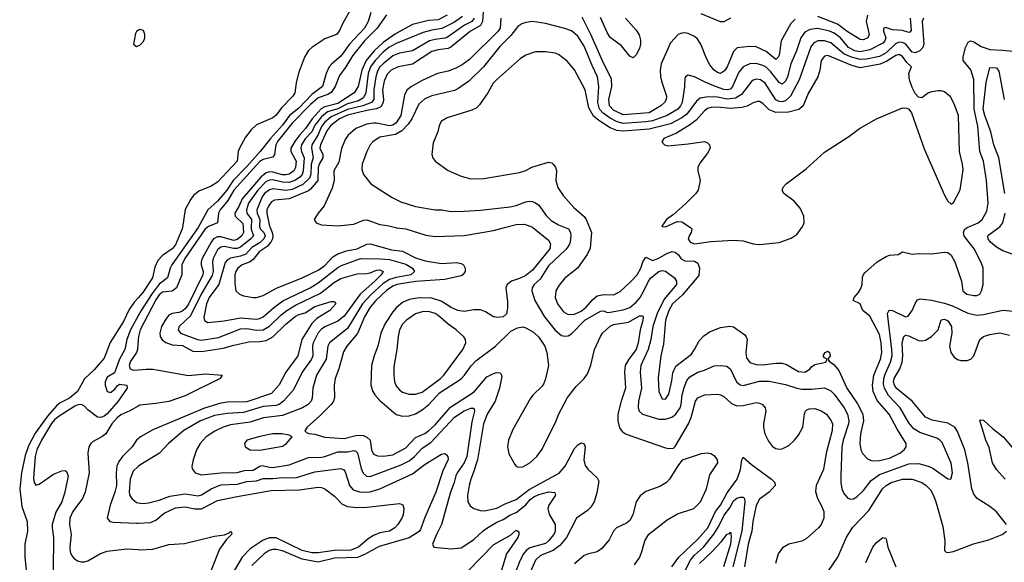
# Model space of a CAD drawing. Header units: inches. Extents: x 1678809 to 1859548, y 384609 to 522868.
# Tile 62 of 256: x 1739270 to 1745338, y 437938 to 441281. Entities that reach past the tile are written whole.
import ezdxf

# ---------------------------------------------------------------- set-up
doc = ezdxf.new("R2010")
doc.units = ezdxf.units.IN
doc.header["$MEASUREMENT"] = 0
for name, color, linetype in [('B7433', 7, 'Continuous'), ('B7434', 7, 'Continuous'), ('B7443', 7, 'Continuous'), ('B7444', 7, 'Continuous')]:
    doc.layers.add(name, color=color, linetype=linetype)

msp = doc.modelspace()

# ---------------------------------------------------------------- linework, layer by layer
at = {"layer": 'B7433', "color": 5}
for points, elevation in [([(1740000, 439567.3), (1739977.3, 439542.7), (1739944.6, 439495.4), (1739910, 439420.7), (1739828.2, 439291.8), (1739790, 439196.3), (1739730, 439123.6), (1739670, 439068.7), (1739626.4, 438990), (1739578, 438950), (1739519, 438921), (1739497.7, 438902.3), (1739441.6, 438838.4), (1739365.8, 438734.2), (1739324, 438656), (1739304.6, 438595.4), (1739280.9, 438490), (1739270.1, 438390), (1739282.3, 438282.3), (1739316.5, 438190), (1739318.6, 438130), (1739302.7, 438050), (1739302.6, 437970), (1739319, 437810)], 140), ([(1740000, 439456), (1739953.7, 439370), (1739930.4, 439310), (1739917.9, 439250), (1739885.1, 439190), (1739854.4, 439105.6), (1739810, 439078), (1739796.6, 439050), (1739796.7, 439030), (1739809.2, 438990), (1739830, 438983.9), (1739856, 439004), (1739870, 439024.9), (1739885.4, 439034.6), (1739930.7, 439030), (1739932, 439010), (1739877.2, 438930), (1739810, 438853.3), (1739790, 438837.7), (1739770, 438829.9), (1739750, 438832.2), (1739690, 438876.5), (1739670, 438899.6), (1739650, 438910.6), (1739630, 438908.6), (1739610, 438899.4), (1739506.7, 438833.3), (1739484.3, 438815.7), (1739466.1, 438793.9), (1739404.5, 438690), (1739375.6, 438630), (1739366.3, 438590), (1739355.3, 438455.3), (1739359.7, 438430), (1739370, 438413.7), (1739390, 438418.5), (1739478.5, 438481.5), (1739530, 438502.2), (1739550, 438503.1), (1739557.7, 438497.7), (1739569.3, 438470), (1739548.7, 438370), (1739530.1, 438310), (1739493.4, 438246.6), (1739470.9, 438170), (1739469.3, 438150), (1739477.7, 438090), (1739476.9, 437890)], 160), ([(1740000, 439309), (1739996.2, 439250), (1739991, 439230), (1739950, 439172.2), (1739944.8, 439150), (1739950.7, 439130.7), (1739970, 439121.6), (1740000, 439124.2)], 180), ([(1740000, 438900.6), (1739949.4, 438870.6), (1739894.3, 438845.8), (1739871.5, 438828.5), (1739837.1, 438790), (1739802, 438730), (1739776.2, 438710), (1739719.8, 438680.2), (1739708.1, 438670), (1739696.5, 438650), (1739690.2, 438610), (1739697.9, 438490), (1739672.7, 438370), (1739657.3, 438330), (1739597.7, 438250), (1739579.2, 438210), (1739576.5, 438170), (1739587.3, 438110), (1739578.5, 438030), (1739582, 438002), (1739590, 437980.8), (1739603.3, 437963.3), (1739627.2, 437947.2), (1739650, 437940.1), (1739670, 437940.8), (1739690, 437947.8), (1739767.3, 437992.7), (1739810, 438005.4), (1739930, 438021), (1740000, 438015.8)], 180), ([(1740000, 438698.2), (1739990.2, 438690), (1739962.9, 438650), (1739903.4, 438590), (1739881.6, 438558.4), (1739868.8, 438530), (1739863.8, 438490), (1739867, 438410), (1739857.4, 438370), (1739827.5, 438290), (1739809.1, 438210), (1739826, 438190), (1739845.3, 438185.3), (1739990, 438179.1), (1740000, 438179.6)], 220), ([(1740000, 438527.3), (1739970, 438499.7), (1739950, 438452.3), (1739944.7, 438370), (1739949, 438349), (1739960.2, 438330), (1739990, 438306.9), (1740000, 438305.2)], 240)]:
    msp.add_lwpolyline(points, dxfattribs=dict(at, elevation=elevation))
at = {"layer": 'B7434', "color": 5, "elevation": 140}
msp.add_lwpolyline([(1740000, 441214), (1739990, 441207.6), (1739984.6, 441195.4), (1739970.6, 441130.6), (1739990, 441115.5), (1740000, 441119.6)], dxfattribs=at)
at = {"layer": 'B7443', "color": 5}
for points, elevation in [([(1740273.4, 440000), (1740272.3, 439992.3), (1740230, 439893.5), (1740210, 439869.2), (1740150.9, 439829.1), (1740122.3, 439797.7), (1740103.4, 439756.7), (1740089.4, 439690), (1740030, 439599.9), (1740000, 439567.3)], 140), ([(1740370.1, 440000), (1740207.9, 439770), (1740196.6, 439750), (1740180.8, 439690), (1740129.4, 439650.6), (1740085.9, 439594.1), (1740018.3, 439490), (1740000, 439456)], 160), ([(1740424.8, 440000), (1740411.2, 439988.8), (1740286.9, 439810), (1740269.8, 439770), (1740268.5, 439710), (1740236.6, 439630), (1740210, 439608), (1740150, 439603), (1740130, 439585.8), (1740110, 439555.6), (1740013.6, 439370), (1740001.4, 439330), (1740000, 439309)], 180), ([(1740646.7, 440000), (1740649.2, 439970.8), (1740638.8, 439950), (1740610, 439927.1), (1740590, 439921.3), (1740510, 439943.6), (1740490, 439942.6), (1740465.5, 439930), (1740450, 439910.9), (1740395.1, 439810), (1740388.4, 439790), (1740388, 439770), (1740401.2, 439730), (1740399.6, 439710), (1740310, 439528.9), (1740290, 439500.1), (1740270, 439483.6), (1740250, 439476.4), (1740210, 439471.5), (1740190, 439460.4), (1740170, 439436.5), (1740143.3, 439390), (1740133.1, 439350), (1740135.7, 439330), (1740148.6, 439308.6), (1740170, 439292.9), (1740210, 439278.5), (1740274, 439274), (1740338.1, 439238.1), (1740390, 439236.6), (1740523.8, 439256.2), (1740590, 439276.3), (1740682.8, 439297.2), (1740750, 439297.9), (1740790, 439304.3), (1740830, 439327.6), (1740910, 439404.6), (1740968, 439452), (1740990, 439464.3), (1741030, 439474.2), (1741090, 439513), (1741190, 439544), (1741210, 439544), (1741217.6, 439530), (1741181.6, 439490), (1741100.6, 439439.4), (1741070.6, 439409.4), (1741009.7, 439310), (1740985.2, 439210), (1740910, 439109.9), (1740870, 439030.6), (1740821.7, 438978.3), (1740670, 438925.6), (1740550, 438924.6), (1740510, 438917.3), (1740410, 438887.5), (1740090, 438753.6), (1740014.2, 438710), (1740000, 438698.2)], 220), ([(1740697.3, 440000), (1740697.1, 439990), (1740710.8, 439949.2), (1740695.5, 439930), (1740630, 439879.6), (1740610, 439871.1), (1740590, 439870.7), (1740530, 439883.9), (1740510, 439879.5), (1740490, 439862.8), (1740461.5, 439810), (1740458.2, 439790), (1740462.8, 439730), (1740455.5, 439704.5), (1740388, 439590), (1740322.8, 439457.2), (1740252.1, 439390), (1740246.4, 439370), (1740261.2, 439350), (1740365.2, 439310), (1740390, 439307.1), (1740496.2, 439323.8), (1740630, 439376.5), (1740670, 439378.1), (1740730, 439367.4), (1740770, 439370.4), (1740810, 439393.1), (1740879.3, 439460.7), (1740917.5, 439490), (1740970, 439521.8), (1741123.8, 439596.2), (1741210, 439662.9), (1741250, 439685.7), (1741350, 439714.3), (1741410, 439716.5), (1741430, 439721.2), (1741470, 439738.7), (1741490, 439740.1), (1741511, 439730), (1741498.2, 439710), (1741459, 439670), (1741369.3, 439590.7), (1741270, 439453.5), (1741230, 439422.8), (1741150, 439388.6), (1741130, 439374.9), (1741110, 439352.7), (1741077.8, 439290), (1741074.2, 439270), (1741076.2, 439210), (1741068.3, 439190), (1741011.1, 439110), (1740958.6, 439001.4), (1740895.8, 438930), (1740870, 438910.8), (1740850, 438903.9), (1740770, 438897.2), (1740650, 438861.7), (1740550, 438854.7), (1740470, 438841.4), (1740385, 438810), (1740282.2, 438750), (1740186.5, 438670), (1740130.8, 438609.2), (1740010, 438536.5), (1740000, 438527.3)], 240), ([(1740751, 440000), (1740755, 439990), (1740775.1, 439970), (1740783.1, 439950), (1740775.5, 439930), (1740751.5, 439908.5), (1740701.5, 439878.5), (1740663.4, 439836.6), (1740630, 439823.4), (1740568.6, 439811.4), (1740550, 439801.3), (1740535.9, 439784.1), (1740497.7, 439650), (1740438.8, 439570), (1740422.3, 439530), (1740405.4, 439445.4), (1740410, 439428.2), (1740430, 439414.6), (1740530, 439426.2), (1740630, 439444.6), (1740730, 439436.2), (1740750, 439440.1), (1740770.5, 439450), (1740833.9, 439506.1), (1740892, 439548), (1741060.9, 439630), (1741110, 439659), (1741230, 439754.7), (1741252.9, 439767.1), (1741370, 439808.9), (1741491.7, 439808.3), (1741550, 439802.9), (1741650, 439774.5), (1741691.7, 439750), (1741702.5, 439730), (1741680.9, 439710), (1741590, 439693.4), (1741550, 439680), (1741510, 439654.8), (1741433.2, 439586.8), (1741382.1, 439530), (1741290, 439379.4), (1741178.9, 439290), (1741168.8, 439270), (1741158.1, 439190), (1741099.1, 439090), (1741077.7, 439010), (1741073.1, 438950), (1741065.5, 438930), (1741048.9, 438911.1), (1741014, 438890), (1740890, 438841.3), (1740772.2, 438827.8), (1740690, 438800.9), (1740570, 438784), (1740524.2, 438770), (1740473.6, 438746.4), (1740418.4, 438710), (1740382.2, 438670), (1740359.7, 438630), (1740338.6, 438570), (1740330.3, 438530), (1740333.9, 438513.9), (1740350.6, 438490), (1740390, 438477.3), (1740510.3, 438489.7), (1740609.9, 438490.1), (1740655.9, 438504.1), (1740710, 438506.1), (1740750, 438529.7), (1740766.6, 438533.4), (1740810, 438523.1), (1740830, 438522.9), (1740930, 438538.1), (1741050, 438584.4), (1741130, 438585.1), (1741150.9, 438589.1), (1741230, 438619.2), (1741290, 438619.1), (1741330, 438626.1), (1741342.5, 438622.5), (1741352.3, 438612.3), (1741375.1, 438515.1), (1741386.2, 438486.2), (1741407.6, 438467.6), (1741430, 438466), (1741622.1, 438537.9), (1741670, 438563.9), (1741702.9, 438590), (1741750, 438641.9), (1741803.5, 438676.5), (1741950, 438832.5), (1742010, 438870.1), (1742050, 438886.9), (1742068.3, 438888.3), (1742073.5, 438870), (1742056.4, 438803.6), (1742025.8, 438590), (1742009.7, 438550), (1741966.4, 438490), (1741958.3, 438470), (1741948.7, 438430), (1741924.2, 438370), (1741870.1, 438169.9), (1741838.5, 438110), (1741814, 438050), (1741822.8, 438030), (1741930, 438020.2), (1741990, 438027.3), (1742070, 438077.9), (1742127.4, 438132.6), (1742150, 438148.4), (1742210, 438184.1), (1742250, 438200.5), (1742290, 438227.3), (1742330, 438243.8), (1742388.6, 438291.4), (1742416.1, 438323.9), (1742438.6, 438341.4), (1742470, 438355.7), (1742531, 438371), (1742567.4, 438367.4), (1742571.5, 438351.5), (1742530.8, 438290), (1742525.9, 438270), (1742534.1, 438234.1), (1742570.9, 438170), (1742570.7, 438130), (1742561.6, 438110), (1742530.1, 438070), (1742510, 438054.5), (1742413.5, 438026.5), (1742391.3, 438010), (1742375, 437990), (1742354.1, 437950), (1742307.9, 437830)], 260), ([(1740814.7, 440000), (1740827.1, 439970), (1740831.2, 439950), (1740828.8, 439930), (1740818.1, 439910), (1740795.5, 439884.5), (1740746.9, 439850), (1740710, 439804.4), (1740689.8, 439790.2), (1740642.2, 439770), (1740615.1, 439750), (1740602.1, 439730), (1740596.8, 439710), (1740595.5, 439655.5), (1740603.1, 439610), (1740624, 439590), (1740650, 439578.7), (1740710, 439569.1), (1740730.3, 439570.3), (1740770, 439582.7), (1740852.6, 439627.4), (1741010, 439689.6), (1741110, 439738.7), (1741150, 439766.7), (1741200.9, 439819.1), (1741230, 439838.3), (1741283.3, 439856.7), (1741350.2, 439869.8), (1741410, 439897.4), (1741430, 439900.8), (1741562.4, 439862.4), (1741630, 439855), (1741710, 439814.3), (1741770, 439795.5), (1741870, 439779), (1741964.6, 439784.6), (1741990, 439779.2), (1742005.3, 439770), (1742015.2, 439750), (1742014.9, 439730), (1742002, 439710), (1741990, 439703.5), (1741890, 439680.6), (1741710, 439668.3), (1741595, 439650), (1741570, 439639.4), (1741530, 439612), (1741464.6, 439550), (1741431.1, 439510), (1741396.1, 439450), (1741351.5, 439348.4), (1741286.4, 439270), (1741266.2, 439233.8), (1741237.1, 439130), (1741214.6, 439070), (1741208.9, 439030), (1741209.5, 438950.5), (1741203.5, 438930), (1741189.2, 438910), (1741120.3, 438839.7), (1741042, 438770), (1741028.2, 438748.2), (1741038, 438738), (1741052.2, 438732.2), (1741090, 438726.4), (1741150, 438708), (1741270, 438700.4), (1741350, 438721.9), (1741390, 438718.3), (1741410, 438709.6), (1741430.1, 438690.1), (1741439.2, 438630), (1741449.1, 438609.1), (1741460.7, 438600.7), (1741474.8, 438594.8), (1741511.7, 438591.7), (1741570, 438600.3), (1741650, 438642.2), (1741710, 438707.7), (1741767.7, 438732.3), (1741790, 438747.1), (1741830, 438785.4), (1741925.4, 438894.6), (1742071.6, 438988.4), (1742150, 439079.8), (1742190, 439101.8), (1742210, 439106.9), (1742230, 439105), (1742238, 439098), (1742242.5, 439082.5), (1742228.2, 439010), (1742199.6, 438930), (1742150.4, 438850), (1742128.2, 438790), (1742092.2, 438570), (1742067.8, 438492.2), (1742049.6, 438450), (1742039.8, 438410), (1742030.8, 438350), (1742032.7, 438310), (1742046.1, 438286.1), (1742070, 438270.2), (1742110, 438257.2), (1742134.5, 438254.5), (1742210, 438270.7), (1742262.5, 438297.5), (1742330, 438324.1), (1742410, 438386.6), (1742594, 438486), (1742632.3, 438530), (1742690, 438638.9), (1742710, 438661.6), (1742730, 438674), (1742750, 438667.7), (1742754.4, 438650), (1742747.7, 438570), (1742754.8, 438534.8), (1742771, 438511), (1742830, 438459.1), (1742838.6, 438438.6), (1742826.8, 438366.8), (1742810.9, 438310), (1742790, 438276.7), (1742770, 438257.1), (1742700.9, 438210), (1742639.4, 438090), (1742599.7, 438040.3), (1742557.4, 438010), (1742480.2, 437979.8), (1742448.1, 437950), (1742387.8, 437810)], 280), ([(1742433.3, 440000), (1742530, 439922), (1742540.7, 439900.7), (1742536.6, 439870), (1742430, 439737.4), (1742390, 439705.9), (1742350, 439685.5), (1742301.7, 439670), (1742274, 439650), (1742267.2, 439630), (1742267.3, 439612.7), (1742277.3, 439542.7), (1742277.1, 439502.9), (1742270.2, 439469.8), (1742250, 439451.3), (1742214.5, 439445.5), (1742190, 439450.9), (1742140.3, 439480.3), (1742110, 439492.5), (1742070, 439493.2), (1742010, 439483.9), (1741970.2, 439489.8), (1741930, 439507.5), (1741866.8, 439546.8), (1741810, 439565.9), (1741731.9, 439568.1), (1741670, 439557.6), (1741630, 439538.4), (1741592.2, 439507.8), (1741570, 439481.7), (1741523.3, 439410), (1741496.3, 439350), (1741478.3, 439270), (1741454.7, 439210), (1741438, 439150), (1741434.5, 439030), (1741446.1, 438990), (1741459, 438970), (1741490, 438935.4), (1741590, 438848.6), (1741630, 438837.7), (1741670, 438840.7), (1741710, 438852.8), (1741750, 438876.4), (1741791.9, 438910), (1741858.2, 438981.8), (1741990, 439067.6), (1742012.1, 439090), (1742052.2, 439147.8), (1742080.7, 439179.3), (1742203.1, 439270), (1742297.1, 439362.9), (1742337.9, 439382.1), (1742370, 439387.7), (1742390, 439383.2), (1742436.7, 439356.7), (1742470, 439325.6), (1742506.8, 439270), (1742519.8, 439230), (1742528.8, 439150), (1742511.7, 439068.3), (1742501.2, 439038.8), (1742490, 439022.9), (1742432, 438967.9), (1742415.9, 438944.1), (1742310, 438756.3), (1742282.3, 438690), (1742276.3, 438650), (1742285.2, 438605.2), (1742321, 438541), (1742330, 438530.3), (1742343.9, 438523.9), (1742370, 438525.6), (1742414, 438550), (1742457.4, 438590), (1742490, 438634.3), (1742576.8, 438810), (1742590.6, 438849.4), (1742646.1, 438953.9), (1742698.7, 439021.3), (1742750, 439071.3), (1742770, 439098.9), (1742790, 439152.7), (1742813.1, 439250), (1742849.3, 439330), (1742862.6, 439350), (1742910, 439393.1), (1742930, 439402.1), (1743022.6, 439417.4), (1743090, 439456.5), (1743110, 439455.5), (1743111.8, 439450), (1743110, 439427), (1743093.3, 439370), (1743082.3, 439290), (1743070, 439249.8), (1743023.3, 439190), (1743002.6, 439150), (1742998.2, 439110), (1743003.6, 439010), (1742976.5, 438930), (1742957.1, 438850), (1742956.6, 438810), (1742967, 438767.1), (1742983.2, 438743.2), (1743006.9, 438726.9), (1743250, 438643.8), (1743270, 438638), (1743298.9, 438641.1), (1743310, 438650.8), (1743392.9, 438790), (1743408, 438830), (1743434.5, 438930), (1743450, 438951.9), (1743490, 438968.7), (1743570, 438973.7), (1743590, 438970.1), (1743610, 438959), (1743656.3, 438916.3), (1743690, 438901.4), (1743730, 438903.4), (1743810, 438921.7), (1743830, 438919.3), (1743848.5, 438910), (1743864.9, 438890), (1743868, 438870), (1743855, 438790), (1743854.3, 438770), (1743863, 438730), (1743884.6, 438684.6), (1743910, 438651.6), (1743930, 438639.1), (1743950, 438634.4), (1743970, 438637.8), (1744010, 438658.4), (1744044.4, 438690), (1744070, 438721.8), (1744096.8, 438770), (1744106.6, 438853.4), (1744112.8, 438870), (1744122.1, 438877.9), (1744135.7, 438884.3), (1744170, 438884.7), (1744210, 438871), (1744242, 438850), (1744272.1, 438810), (1744278.6, 438790), (1744277.6, 438750), (1744240.8, 438610), (1744224.4, 438510), (1744179.8, 438410), (1744174.3, 438374.3), (1744186.4, 438330), (1744210.2, 438290), (1744225.8, 438250), (1744225.8, 438210), (1744209.3, 438170), (1744194, 438150), (1744117.8, 438082.2), (1744090, 438068.2), (1744010, 438048.9), (1743972.1, 438027.9), (1743944.1, 437990), (1743927.3, 437930)], 320), ([(1741588.5, 440000), (1741590, 439999.6), (1741650, 439992.7), (1741773.7, 439953.7), (1741830, 439944.8), (1742010, 439951.2), (1742190, 439982.9), (1742257.4, 440000)], 320), ([(1742632.2, 440000), (1742651.7, 439991.7), (1742664.8, 439970), (1742667.7, 439950), (1742662.2, 439910), (1742654.2, 439890), (1742635.2, 439864.8), (1742530, 439763.6), (1742477.7, 439682.3), (1742441.2, 439650), (1742429.3, 439630), (1742426.4, 439610), (1742445.8, 439550), (1742505.5, 439450), (1742570, 439367.6), (1742610, 439335), (1742630, 439330.8), (1742650, 439334.1), (1742670, 439345.7), (1742752.5, 439430), (1742850, 439484.3), (1742870, 439486.5), (1742890, 439478), (1742910, 439478.2), (1742990, 439492.9), (1743030, 439507.3), (1743070, 439541.6), (1743093.6, 439570), (1743117.7, 439610), (1743145, 439670), (1743160.1, 439690), (1743210, 439729.4), (1743230, 439735.4), (1743250, 439731.3), (1743305.8, 439690), (1743318.4, 439670), (1743318, 439650), (1743241.6, 439558.4), (1743198.1, 439470), (1743172.4, 439390), (1743159.1, 439310), (1743142.8, 439250), (1743099.1, 439150), (1743094, 439110), (1743102.6, 439010), (1743084.4, 438930), (1743081.7, 438890), (1743088.5, 438868.5), (1743108.9, 438850), (1743210, 438819.3), (1743250, 438819.6), (1743290, 438832.1), (1743311, 438849), (1743339.9, 438890), (1743347.4, 438910), (1743353.1, 438970), (1743364.6, 439015.4), (1743382.3, 439057.7), (1743400.2, 439079.8), (1743450, 439110.1), (1743490, 439121.2), (1743550, 439147.9), (1743590, 439151.3), (1743627.3, 439147.3), (1743650, 439127.2), (1743687.6, 439050), (1743710, 439031.1), (1743730, 439027.8), (1743830, 439053.5), (1743890, 439054.8), (1743990, 439034), (1744059.5, 439010), (1744090, 439004.1), (1744150, 439005.2), (1744230, 439013.8), (1744270, 438995.2), (1744290, 438974.3), (1744350.6, 438890), (1744371, 438850), (1744381, 438810), (1744378.8, 438790), (1744344.8, 438690), (1744337.6, 438650), (1744330.1, 438470), (1744330.2, 438430), (1744338, 438390), (1744350, 438361.3), (1744373.2, 438333.2), (1744390, 438326.3), (1744408.9, 438328.9), (1744430, 438341.2), (1744470, 438379.3), (1744518.6, 438441.4), (1744570, 438478.1), (1744750, 438543.7), (1744810, 438547), (1744870.1, 438530.1), (1744898, 438518), (1744990, 438452.2), (1745009.4, 438450.6), (1745018.2, 438490), (1745010.8, 438549.2), (1744955, 438675), (1744942, 438690), (1744922.4, 438702.4), (1744817.2, 438737.2), (1744780.4, 438760.4), (1744750, 438797), (1744697, 438890), (1744625.2, 438965.2), (1744599.6, 439010), (1744594.8, 439034.8), (1744595.8, 439070), (1744603.5, 439096.5), (1744637.8, 439170), (1744646.4, 439210), (1744645.5, 439250), (1744619.1, 439470), (1744629.3, 439490.7), (1744650, 439490.1), (1744730, 439449.3), (1744744.9, 439455.1), (1744771.1, 439490), (1744794.9, 439545.1), (1744804, 439556), (1744819.7, 439560.3), (1744890, 439552.7), (1744970, 439535.1), (1745018.3, 439518.3), (1745113.5, 439473.5), (1745170, 439460.8), (1745210, 439464), (1745330, 439491.5), (1745394.1, 439485.9)], 340), ([(1742782.5, 440000), (1742795.2, 439970), (1742786.1, 439873.9), (1742766.5, 439833.5), (1742707, 439750), (1742630, 439688.9), (1742594.4, 439645.6), (1742573.8, 439610), (1742569.6, 439570), (1742585.1, 439530), (1742622.1, 439482.1), (1742650, 439463.7), (1742690, 439466.6), (1742730, 439485.4), (1742761.9, 439510), (1742802.2, 439557.8), (1742830, 439578.9), (1742870, 439588.4), (1742930, 439585.4), (1742970, 439606.6), (1743034.8, 439665.2), (1743076.3, 439710), (1743099.3, 439750), (1743111.1, 439790), (1743130, 439818), (1743170, 439796.9), (1743204.5, 439810), (1743258.8, 439841.2), (1743292.2, 439852.2), (1743310, 439849.1), (1743330, 439831.9), (1743347.3, 439807.2), (1743370, 439794.6), (1743430, 439792.4), (1743450, 439782), (1743460.6, 439750), (1743455.2, 439704.8), (1743354.5, 439585.5), (1743294.4, 439530), (1743270, 439488.9), (1743249.3, 439430), (1743237.9, 439282.1), (1743222.2, 439210), (1743205.1, 439074.9), (1743210, 438991), (1743230, 438945.7), (1743250, 438942.3), (1743270, 438973.4), (1743290, 439056), (1743294.6, 439105.4), (1743314.1, 439145.9), (1743410, 439219.5), (1743430, 439248.2), (1743457.2, 439302.8), (1743487, 439333), (1743522, 439358), (1743590, 439384.9), (1743647, 439393), (1743669, 439389), (1743738.9, 439338.9), (1743747.8, 439327.8), (1743752.6, 439310), (1743744.8, 439230), (1743750, 439197.6), (1743770, 439169.5), (1743810, 439156.2), (1743850, 439154.1), (1743930, 439165.5), (1743970, 439164.8), (1743996.3, 439156.3), (1744070, 439112.7), (1744109.9, 439110.1), (1744142, 439130), (1744150, 439141.6), (1744170, 439156), (1744238, 439170), (1744246, 439190), (1744230, 439198), (1744222, 439210), (1744235.3, 439230), (1744250, 439238.8), (1744261, 439230), (1744264.7, 439210), (1744251.3, 439190), (1744258, 439178), (1744290, 439154), (1744319.3, 439119.3), (1744368.7, 439010), (1744433.3, 438913.3), (1744466.3, 438850), (1744470.8, 438810), (1744451.8, 438730), (1744448.6, 438670), (1744453.8, 438630), (1744466.1, 438606.1), (1744495, 438575), (1744524, 438564), (1744570, 438564.8), (1744630, 438579.8), (1744694, 438610), (1744720.4, 438630), (1744734.2, 438650), (1744734, 438670), (1744677.8, 438757.8), (1744629.1, 438850), (1744554.5, 438934.5), (1744531.2, 438990), (1744526.7, 439030), (1744533.7, 439090), (1744574.5, 439190), (1744583.9, 439230), (1744579.8, 439290), (1744570, 439341), (1744510, 439454), (1744466.6, 439490), (1744449.5, 439529.5), (1744406.6, 439550), (1744412.7, 439570), (1744440.1, 439599.9), (1744454.9, 439625.1), (1744462.9, 439650), (1744465.4, 439694.6), (1744469.6, 439710.4), (1744478.9, 439721.1), (1744554, 439790), (1744610, 439823), (1744630, 439830.4), (1744684.7, 439835.3), (1744710, 439850.8), (1744770, 439835.6), (1744810, 439841.1), (1744890, 439838.3), (1744970, 439848.9), (1744990, 439846.3), (1745010, 439831.3), (1745034.3, 439790), (1745073.8, 439670), (1745083.1, 439610), (1745108.4, 439590), (1745150, 439581.3), (1745170, 439582.3), (1745186.6, 439590), (1745198, 439610), (1745208.2, 439650), (1745207.7, 439752.3), (1745194.5, 439790), (1745152.3, 439870), (1745106.6, 439926.6), (1745092, 439950), (1745087, 439970), (1745092.4, 439987.6), (1745103, 439997), (1745109.9, 440000)], 360), ([(1743403.5, 440000), (1743413.5, 439993.5), (1743409.1, 439970), (1743396.3, 439950), (1743391, 439930), (1743402.3, 439910), (1743430, 439900.8), (1743530, 439914), (1743670, 439922.3), (1743730, 439919.3), (1743790, 439900.5), (1743830, 439895.4), (1743950, 439908.1), (1744025.7, 439934.3), (1744061.1, 439958.9), (1744091.5, 440000)], 380), ([(1745393.4, 439833.4), (1745330, 439856.7), (1745290, 439879.9), (1745253.5, 439910), (1745239.1, 439930), (1745237.8, 439950), (1745243.5, 439956.5), (1745304.6, 440000)], 340), ([(1745352.8, 438170), (1745290, 438248.9), (1745250, 438282.1), (1745171.4, 438330), (1745150, 438358), (1745139.1, 438390), (1745114.3, 438550), (1745094.3, 438630), (1745050, 438743.1), (1745032.5, 438770), (1744990, 438795.8), (1744894, 438814), (1744852.8, 438832.8), (1744770.5, 438930), (1744672.6, 439010), (1744660.8, 439030), (1744656.3, 439050), (1744658.9, 439070), (1744694.4, 439130), (1744708.5, 439170), (1744712.1, 439210), (1744709.5, 439290.5), (1744719.3, 439330), (1744730, 439337), (1744750, 439332.9), (1744810, 439304.6), (1744830, 439302.3), (1744852.8, 439307.2), (1744890, 439328.5), (1744929.8, 439370), (1744950, 439432.2), (1744970, 439435.3), (1744990, 439424.8), (1745013.9, 439390), (1745015.1, 439350), (1745001.6, 439270), (1745008.6, 439230), (1745030, 439201), (1745050, 439187.4), (1745070, 439180.6), (1745110, 439180.4), (1745132.3, 439190), (1745150.8, 439210), (1745186.9, 439310), (1745210, 439328.9), (1745250, 439342.3), (1745310, 439351), (1745370, 439336.8)], 320), ([(1740000, 439124.2), (1740050, 439128.6), (1740090, 439126.8), (1740310, 439088.9), (1740418.1, 439098.1), (1740517.3, 439090), (1740506, 439070), (1740290, 438964.5), (1740189.5, 438929.5), (1740110, 438915.6), (1740010, 438906.5), (1740000, 438900.6)], 180), ([(1745343.1, 438450), (1745289.6, 438509.6), (1745265.3, 438550), (1745245, 438645), (1745224.1, 438690), (1745188.3, 438811.7), (1745190, 438816), (1745210, 438813.7), (1745263.7, 438763.7), (1745331.6, 438710), (1745390, 438641)], 280), ([(1740000, 438305.2), (1740030, 438300.2), (1740064.3, 438304.3), (1740130, 438319.8), (1740195.1, 438344.9), (1740290, 438359), (1740370, 438347.3), (1740390, 438353.2), (1740450, 438391.3), (1740510, 438414.7), (1740610, 438418.9), (1740670, 438435.8), (1740730, 438440.2), (1740770, 438454.7), (1740830, 438453.6), (1740890, 438460.6), (1740970, 438459.1), (1741090, 438494.9), (1741250, 438515.8), (1741267.5, 438507.5), (1741275.4, 438495.4), (1741303.5, 438410), (1741324.6, 438384.6), (1741370, 438370.6), (1741430, 438372.4), (1741489.2, 438390.8), (1741690, 438481.9), (1741770, 438542.8), (1741870, 438604.6), (1741890, 438608.2), (1741900.3, 438600.3), (1741908.8, 438588.8), (1741911.2, 438571.2), (1741878.4, 438501.6), (1741835.5, 438370), (1741767.1, 438212.9), (1741740.9, 438139.1), (1741732.3, 438127.7), (1741670.9, 438089.1), (1741485.1, 438034.9), (1741395, 437985), (1741352.2, 437967.8), (1741210, 437962.3), (1741110, 437939.4), (1741010, 437957), (1740890, 438008.3), (1740850, 438017.3), (1740830, 438016.4), (1740807.2, 438010), (1740776.1, 437990), (1740701.2, 437918.8)], 240), ([(1743058.3, 437921.7), (1743091.6, 437970), (1743107.1, 438010), (1743122.2, 438070), (1743148.4, 438111.6), (1743259.6, 438200.4), (1743323.7, 438236.3), (1743424.8, 438270), (1743465.5, 438310), (1743503.2, 438390), (1743523.9, 438476.1), (1743572.1, 438550), (1743571.3, 438570), (1743557.2, 438590), (1743530, 438605.3), (1743510, 438609.8), (1743470, 438605.1), (1743353, 438567), (1743330, 438539), (1743274.4, 438450), (1743255.5, 438430), (1743215.9, 438404.1), (1743130, 438373.6), (1743093.6, 438346.4), (1743070.1, 438310), (1743048.4, 438230), (1743030, 438195.8), (1743010, 438179.2), (1742948.9, 438151.1), (1742930.8, 438129.2), (1742903.4, 438076.7), (1742857.9, 438022.1), (1742830, 438001.8), (1742770, 437988.1), (1742750, 437979.1), (1742690, 437928.1)], 320), ([(1743290, 437909.3), (1743331.5, 437968.5), (1743450, 438079.9), (1743511.6, 438150), (1743558.5, 438250), (1743588.3, 438290), (1743630, 438366.1), (1743692.7, 438450), (1743712.1, 438510), (1743719.8, 438570), (1743730, 438584.6), (1743779.7, 438539.7), (1743903.6, 438450), (1743924.6, 438430), (1743925.2, 438410), (1743890.2, 438370), (1743830, 438327.3), (1743810, 438288.4), (1743789.4, 438190), (1743782.3, 438130), (1743760.2, 438050), (1743737, 437910)], 280), ([(1744253.9, 437886.1), (1744311.4, 437970), (1744366.7, 438093.3), (1744405.2, 438154.8), (1744502.5, 438257.5), (1744587.3, 438390), (1744610, 438411.2), (1744641.8, 438430), (1744710, 438450.9), (1744771, 438451), (1744829.3, 438429.3), (1744857.5, 438410), (1744884, 438384), (1744903, 438350), (1744917.3, 438310), (1744959.1, 438159.1), (1744972.3, 438070), (1744969.1, 438010), (1744980.9, 438000.9), (1744990, 437997.8), (1745024.9, 438005), (1745148.1, 438051.9), (1745243.7, 438076.3), (1745325.1, 438110), (1745351, 438130)], 320), ([(1740000, 438179.6), (1740076.2, 438183.8), (1740110, 438197.5), (1740160.4, 438239.6), (1740230, 438273.1), (1740290, 438279.6), (1740350, 438267.4), (1740390, 438267.8), (1740490, 438318.6), (1740610, 438342.4), (1740820.8, 438379.2), (1740995.2, 438384.8), (1741110, 438399.8), (1741130, 438398.8), (1741151.1, 438391.1), (1741210, 438346.2), (1741256.9, 438296.9), (1741290, 438280.6), (1741350, 438275), (1741410, 438276.6), (1741610, 438299.5), (1741631.7, 438291.7), (1741638.4, 438270), (1741633.4, 438230), (1741626, 438210), (1741601.5, 438170), (1741581.8, 438150), (1741550, 438130.6), (1741490, 438119.7), (1741450, 438103.1), (1741418.2, 438081.8), (1741357.7, 438030), (1741310, 438012), (1741209.8, 438010.2), (1741110, 437997), (1741070, 437996.9), (1741010, 438009.9), (1740850, 438087.8), (1740810, 438088.9), (1740770, 438074.1), (1740690, 438021.1), (1740640.3, 437970), (1740593.4, 437890)], 220), ([(1743363, 437870), (1743403.9, 437950), (1743430, 437982.1), (1743483.6, 438030), (1743549, 438111), (1743579.3, 438160.7), (1743611.9, 438228.1), (1743645.8, 438274.2), (1743670, 438317.5), (1743690, 438333.8), (1743710, 438339.6), (1743730, 438338.4), (1743736.5, 438330), (1743738.4, 438310), (1743721.6, 438130), (1743666.3, 437910)], 260), ([(1742030, 437881.3), (1742192, 438048), (1742295.8, 438104.2), (1742330, 438135.3), (1742346, 438126), (1742347, 438110), (1742341.2, 438090), (1742270.8, 437990), (1742238.8, 437890)], 240), ([(1740000, 438015.8), (1740010, 438015.1), (1740090, 438019.2), (1740190, 438047.3), (1740286.1, 438053.9), (1740470, 438099.5), (1740532.5, 438107.5), (1740561.7, 438118.3), (1740570, 438127.3), (1740577.7, 438117.7), (1740576.5, 438110), (1740542.9, 438077.1), (1740501.6, 438018.4), (1740449.4, 437890), (1740419.4, 437850), (1740375.7, 437804.3), (1740330, 437721.5), (1740310, 437702.4), (1740290, 437691.2), (1740210, 437673.7), (1740170, 437671.4), (1740110, 437688.5), (1740000, 437740.7)], 180), ([(1743460.1, 437930), (1743536.8, 438003.2), (1743594.9, 438065.1), (1743630, 438110.2), (1743644.2, 438115.8), (1743650, 438123.8), (1743655.8, 438095.8), (1743651.5, 438050), (1743607.6, 437910)], 240), ([(1744484.2, 437935.8), (1744529, 438031), (1744550, 438060.4), (1744590, 438090.2), (1744606.7, 438086.7), (1744610, 438082), (1744620.3, 438030), (1744670.9, 437910)], 280)]:
    msp.add_lwpolyline(points, dxfattribs=dict(at, elevation=elevation))
for points, elevation in [([(1741790, 439482.2), (1741750, 439480.4), (1741710, 439467.9), (1741653.2, 439430), (1741630, 439405.1), (1741611.6, 439370), (1741601.9, 439330), (1741595.4, 439250), (1741576.9, 439143.1), (1741575.9, 439090), (1741580.6, 439050), (1741590, 439024.6), (1741610, 439000.7), (1741630, 438986.8), (1741670, 438973.1), (1741710, 438973.5), (1741750, 438985.9), (1741863.4, 439070), (1741883.7, 439090), (1742000.3, 439250), (1742018.7, 439290), (1742017.3, 439310), (1742006.8, 439326.8), (1741960.3, 439370), (1741910, 439405.9), (1741850, 439459.1), (1741830, 439470.9)], 340), ([(1740830, 438728.7), (1740750, 438713.8), (1740670, 438690.7), (1740654.9, 438670), (1740659.3, 438650), (1740690, 438630.3), (1740750, 438629.4), (1740890, 438654), (1740914.7, 438670), (1740949, 438710), (1740930, 438720.9), (1740888.6, 438728.6)], 280)]:
    msp.add_lwpolyline(points, close=True, dxfattribs=dict(at, elevation=elevation))
at = {"layer": 'B7444', "color": 5}
for points, elevation in [([(1741313.7, 441350), (1741261.1, 441258.9), (1741239.3, 441210), (1741222.8, 441190), (1741150, 441162.9), (1741070, 441109.6), (1741049.1, 441090.9), (1741025.3, 441050), (1740989, 440951), (1740973.2, 440893.2), (1740966, 440830), (1740954.4, 440810), (1740882.7, 440737.3), (1740850, 440693.6), (1740830, 440676.2), (1740730, 440632.6), (1740696.8, 440603.2), (1740662, 440558), (1740624.2, 440490), (1740616, 440470), (1740610.2, 440410), (1740490, 440279.1), (1740450, 440255.8), (1740374.9, 440225.1), (1740341.1, 440198.9), (1740324.1, 440175.9), (1740289.1, 440110.9), (1740273.4, 440000)], 140), ([(1741434.5, 441325.5), (1741418.1, 441270), (1741395.3, 441230), (1741302.8, 441130), (1741250, 441056.9), (1741192.9, 441010), (1741177.1, 440990), (1741158.1, 440950), (1741136.3, 440870), (1741070, 440819.8), (1740990, 440736.8), (1740932.3, 440690), (1740890, 440631.9), (1740815.8, 440550), (1740752.3, 440470), (1740670, 440376), (1740585.1, 440290), (1740546.6, 440230), (1740490, 440162.4), (1740430.4, 440109.6), (1740370.1, 440000)], 160), ([(1741530, 441310.5), (1741473, 441230), (1741394.2, 441150), (1741320.7, 441059.3), (1741279.9, 440990), (1741241.6, 440938.4), (1741214.1, 440870), (1741190, 440833.5), (1741170, 440820.7), (1741110, 440800.4), (1741061.6, 440758.4), (1740950, 440642.7), (1740858.2, 440530), (1740849.3, 440510), (1740840.8, 440450), (1740830, 440434.3), (1740770, 440419), (1740750, 440407.9), (1740590, 440230.5), (1740551.9, 440168.1), (1740505.6, 440110), (1740496.2, 440090), (1740489.5, 440030), (1740433.1, 440006.9), (1740424.8, 440000)], 180), ([(1741904.8, 441310), (1741850, 441280.9), (1741790, 441275.7), (1741690, 441251.4), (1741586.2, 441193.8), (1741510, 441140.1), (1741455.6, 441090), (1741406, 441030), (1741379.5, 440970), (1741356.1, 440870), (1741330.5, 440830), (1741230, 440765.2), (1741150, 440743.5), (1741128.3, 440731.7), (1741072.6, 440670), (1741032.4, 440610), (1740994.2, 440570), (1740964.9, 440530), (1740941.7, 440490), (1740940.6, 440470), (1740974.7, 440410), (1740970.8, 440370), (1740960.1, 440350), (1740930.8, 440330), (1740910, 440325.3), (1740890, 440325.5), (1740830, 440342), (1740810, 440343.8), (1740790, 440337.9), (1740757.2, 440310), (1740642.1, 440177.9), (1740620.4, 440130), (1740595.4, 440090), (1740598.1, 440070), (1740644.5, 440024.5), (1740646.7, 440000)], 220), ([(1741999.5, 441300.5), (1741950, 441266.9), (1741872.8, 441227.2), (1741810, 441217.4), (1741756.9, 441203.1), (1741590, 441135.1), (1741545.6, 441110), (1741510, 441080.8), (1741460.9, 441030), (1741432.9, 440990), (1741418.2, 440950), (1741403.4, 440830), (1741390, 440800.6), (1741358.3, 440781.7), (1741290, 440762), (1741230, 440732.3), (1741167.3, 440712.7), (1741130, 440683.1), (1741090, 440631), (1741069.8, 440590), (1741030, 440546.8), (1741007.2, 440510), (1741002.1, 440490), (1741005.9, 440470), (1741023.8, 440430), (1741017.5, 440350), (1741010, 440326.7), (1740996.4, 440310), (1740970, 440291.6), (1740930, 440277.8), (1740890, 440279.2), (1740830, 440293.9), (1740810, 440292.4), (1740790, 440283.4), (1740737, 440230), (1740679.9, 440150), (1740668.6, 440110), (1740670.1, 440090), (1740698.3, 440050), (1740697.3, 440000)], 240), ([(1742127.4, 441330), (1742123.1, 441270), (1742110, 441246.2), (1742049.1, 441210), (1741928.2, 441111.8), (1741910, 441103.8), (1741850, 441096.5), (1741810, 441085.7), (1741690, 441007.3), (1741602.6, 440990), (1741559.1, 440970), (1741534.8, 440945.2), (1741516.9, 440903.1), (1741505.8, 440850), (1741513.2, 440790), (1741511, 440770), (1741495.2, 440744.8), (1741468.5, 440731.5), (1741410, 440722.4), (1741290, 440692.3), (1741241, 440670), (1741187.3, 440630), (1741163, 440597), (1741123.8, 440510), (1741119.6, 440490), (1741138, 440450), (1741138.9, 440430), (1741115, 440390), (1741109.4, 440370), (1741106.9, 440290), (1741063.4, 440236.6), (1741050, 440227.1), (1740930, 440176.5), (1740841.3, 440170), (1740821.9, 440158.1), (1740804.6, 440135.4), (1740794, 440110), (1740792.3, 440090), (1740810.6, 440010), (1740814.7, 440000)], 280), ([(1744050, 441284.7), (1744023.1, 441256.9), (1743964, 441150), (1743950, 441063.6), (1743944.1, 441050), (1743930, 441035.3), (1743870, 441084.9), (1743810, 441113.6), (1743770, 441116.5), (1743692.4, 441107.6), (1743670, 441084.4), (1743630, 440991.8), (1743614.2, 440965.8), (1743590, 440949.2), (1743570, 440955.9), (1743550, 440970.6), (1743522.9, 441002.9), (1743502.2, 441042.2), (1743467.9, 441130), (1743445.3, 441165.3), (1743430, 441178), (1743390, 441197), (1743370, 441201), (1743350, 441199), (1743329.1, 441190), (1743281.9, 441138.1), (1743223.7, 441010), (1743218, 440970), (1743220.1, 440930), (1743228.8, 440890), (1743256.4, 440810), (1743255.1, 440790), (1743244.7, 440770), (1743220.6, 440750), (1743150, 440707.8), (1742990, 440695.4), (1742930, 440723.4), (1742904.8, 440750), (1742900.7, 440790), (1742920.4, 440870), (1742917.2, 440917.2), (1742869.7, 441009.7), (1742789.6, 441190), (1742736.5, 441296.5)], 320), ([(1743003.1, 441290), (1743070, 441216.8), (1743087.1, 441187.1), (1743096.1, 441156.1), (1743096.5, 441130), (1743090, 441104.2), (1743070, 441065.6), (1743050, 441046), (1743030, 441055.6), (1742979.5, 441119.6), (1742910, 441171.9), (1742890, 441203), (1742850, 441294.9)], 280), ([(1743650.1, 441290), (1743610, 441268.3), (1743590, 441267.4), (1743470, 441318.3)], 280), ([(1744495.7, 441310), (1744487, 441270), (1744506, 441190), (1744496.6, 441170), (1744470, 441156.5), (1744450, 441159.2), (1744370, 441207.7), (1744310, 441254.5), (1744190, 441301.5)], 320), ([(1742070.9, 441290), (1742056.6, 441270), (1742011.7, 441248.3), (1741906, 441174), (1741890, 441167.4), (1741830, 441159.6), (1741795, 441150), (1741690.3, 441089.7), (1741610, 441075.5), (1741570, 441057.7), (1741510, 441009.6), (1741490.4, 440990), (1741475.1, 440964.9), (1741464.6, 440930), (1741452.8, 440850), (1741453.3, 440790), (1741438.8, 440770), (1741384.1, 440750), (1741290, 440727.1), (1741190, 440683.1), (1741150, 440650.2), (1741130, 440624), (1741108.1, 440570), (1741070.3, 440510), (1741067.6, 440490), (1741078.8, 440430), (1741067, 440390), (1741064.3, 440330), (1741056, 440304), (1741014.7, 440265.3), (1740950, 440235), (1740910, 440227.8), (1740830, 440238.6), (1740810, 440233.6), (1740778.9, 440210), (1740765.1, 440190), (1740731.4, 440110), (1740734.1, 440090), (1740751, 440050), (1740747.9, 440007.9), (1740751, 440000)], 260), ([(1742236.2, 441290), (1742231, 441230), (1742219.4, 441210), (1742043.3, 441036.7), (1741996.9, 441003.1), (1741958.1, 440981.9), (1741910, 440965.1), (1741845.8, 440950), (1741750, 440906), (1741684.6, 440870), (1741658.3, 440850), (1741642.3, 440817.7), (1741619, 440690), (1741590, 440646.2), (1741570, 440631.6), (1741550, 440626.6), (1741470, 440643.5), (1741450, 440644.6), (1741410, 440637.6), (1741341.4, 440610), (1741294.5, 440570), (1741277, 440543), (1741253, 440487), (1741237.1, 440402.9), (1741207.2, 440350), (1741208.5, 440290), (1741196.1, 440243.9), (1741146.6, 440133.4), (1741108.9, 440090), (1741086, 440050), (1741097.3, 440030), (1741130, 440017.4), (1741230.9, 440010.9), (1741330, 440021.5), (1741390, 440045.8), (1741410, 440047.1), (1741490, 440019.5), (1741534.1, 440014.1), (1741588.5, 440000)], 320), ([(1744758.3, 441290), (1744764.5, 441215.5), (1744756.2, 441203.8), (1744750, 441202.2), (1744710, 441214.8), (1744650, 441219.6), (1744606.1, 441233.9), (1744594, 441226), (1744593.5, 441210), (1744608.1, 441170), (1744602.5, 441150), (1744590, 441136.9), (1744510, 441095.3), (1744450, 441083.4), (1744416.2, 441090), (1744379.1, 441110), (1744328.3, 441170), (1744290, 441198.9), (1744261.5, 441210), (1744190, 441226), (1744139.7, 441220.3), (1744110, 441204.2), (1744085.1, 441170), (1744057.1, 441090), (1744022.4, 441010), (1744003.2, 440930), (1743990, 440903.4), (1743970, 440885), (1743950, 440894.1), (1743900, 440960), (1743870, 440988.1), (1743850, 440999.9), (1743810, 441011.2), (1743770, 441009.5), (1743728.1, 440990), (1743702.2, 440957.8), (1743662.8, 440870), (1743650, 440854.1), (1743631.3, 440848.7), (1743610, 440851.7), (1743557.8, 440870), (1743495.7, 440895.7), (1743430, 440929.8), (1743390, 440940.4), (1743374.4, 440930), (1743370, 440919), (1743367.1, 440867.1), (1743352, 440770), (1743343.3, 440750), (1743325.8, 440730), (1743261.3, 440690), (1743170, 440658.3), (1743130, 440650.9), (1742990, 440642.3), (1742951.5, 440651.5), (1742910, 440674.2), (1742865.5, 440705.5), (1742844.2, 440730), (1742833.8, 440770), (1742840.4, 440870), (1742831.8, 440930), (1742798.3, 440998.3), (1742750, 441118.9), (1742710, 441179.1), (1742670, 441212.8), (1742630, 441228), (1742510, 441258.7), (1742430, 441269.8), (1742390, 441264.8), (1742363.9, 441256.1), (1742340, 441240), (1742296.2, 441183.8), (1742230, 441115.9), (1742129.4, 440990), (1742037.2, 440902.8), (1741970, 440854.2), (1741950, 440844.5), (1741810, 440811.3), (1741766.9, 440793.1), (1741730, 440761.5), (1741686.6, 440670), (1741663.4, 440636.6), (1741624.6, 440595.4), (1741585.8, 440574.2), (1741490, 440556.5), (1741448.7, 440530), (1741430.4, 440510), (1741408.7, 440470), (1741380.9, 440390), (1741378.9, 440358.9), (1741390, 440326.8), (1741434, 440270), (1741565.7, 440185.7), (1741619, 440159), (1741709.3, 440129.3), (1741830, 440109.1), (1741870.9, 440109.1), (1741930, 440100.2), (1742010, 440100.7), (1742110, 440107.2), (1742292.2, 440127.8), (1742330, 440135.6), (1742390, 440159.2), (1742410, 440163.5), (1742430, 440161.6), (1742450, 440153.2), (1742470, 440137.6), (1742514.5, 440074.5), (1742544.7, 440044.7), (1742590, 440018.1), (1742632.2, 440000)], 340), ([(1744839.7, 441290), (1744833.2, 441270), (1744842.1, 441130), (1744835.6, 441110), (1744817.2, 441090), (1744790, 441077), (1744770, 441081.8), (1744731.1, 441131.1), (1744710, 441141), (1744690, 441141.8), (1744668.5, 441131.5), (1744610, 441076.4), (1744570, 441055.2), (1744490, 441038.9), (1744450, 441035.7), (1744390, 441052), (1744350.3, 441070), (1744270, 441139.1), (1744230, 441151.6), (1744190, 441151.6), (1744163.2, 441136.8), (1744146.3, 441113.7), (1744075, 440910), (1744021.1, 440810), (1743990, 440782.3), (1743970, 440775.8), (1743950, 440776.3), (1743930, 440786.7), (1743864.7, 440890), (1743836.4, 440910), (1743810, 440915), (1743790, 440908.3), (1743780.3, 440899.7), (1743719.6, 440820.4), (1743682.5, 440797.5), (1743630, 440792.5), (1743570, 440802.9), (1743513.3, 440806.7), (1743463.2, 440796.8), (1743441.1, 440778.9), (1743380.9, 440699.1), (1743350, 440676.9), (1743280.8, 440639.2), (1743150, 440606.1), (1742990, 440594.5), (1742950, 440598.8), (1742910, 440613.9), (1742839.1, 440659.1), (1742807.4, 440687.4), (1742778.5, 440738.5), (1742755, 440850), (1742690, 440971.8), (1742644.9, 441024.9), (1742590, 441066), (1742570, 441074.5), (1742510, 441084.2), (1742450, 441083.1), (1742390, 441063.1), (1742357.6, 441042.4), (1742208, 440910), (1742188.3, 440890), (1742155.8, 440830), (1742103.6, 440756.4), (1742083.8, 440736.2), (1742056.4, 440723.6), (1741903.7, 440676.3), (1741870, 440655.8), (1741855.6, 440630), (1741847.9, 440590), (1741818, 440522), (1741810.4, 440450.4), (1741817.1, 440430), (1741830.6, 440410), (1741910, 440352.9), (1741990, 440316.9), (1742050, 440301.3), (1742130, 440301.8), (1742350, 440339.6), (1742390, 440351.6), (1742426.7, 440373.3), (1742530, 440403.2), (1742550, 440398.9), (1742558.9, 440390), (1742572, 440372), (1742579, 440350), (1742573.6, 440290), (1742587.3, 440247.3), (1742618.6, 440198.6), (1742684.5, 440124.5), (1742748.7, 440068.7), (1742761.3, 440050), (1742782.5, 440000)], 360), ([(1740000, 441119.6), (1740010, 441123.8), (1740032.2, 441147.8), (1740040.5, 441170), (1740040.5, 441190), (1740033.7, 441213.7), (1740010, 441220.4), (1740000, 441214)], 140), ([(1745109.9, 440000), (1745178.2, 440030), (1745202.9, 440050), (1745230, 440100.4), (1745238.4, 440150), (1745229.4, 440290), (1745209.9, 440410), (1745188.4, 440470), (1745175.5, 440624.5), (1745152.4, 440730), (1745150, 440912.3), (1745131.3, 440971.3), (1745085.2, 441030), (1745085.3, 441050), (1745099.3, 441110), (1745116.6, 441143.4), (1745130, 441151.1), (1745150, 441144.6), (1745196.2, 441116.2), (1745250, 441097.2), (1745330, 441094.3), (1745386.5, 441086.5)], 360), ([(1744091.5, 440000), (1744095.1, 440004.9), (1744104, 440030), (1744103.5, 440070), (1744079.3, 440119.3), (1744042.4, 440162.4), (1743978.9, 440210), (1743970, 440228.4), (1743975.8, 440250), (1743993.2, 440270), (1744116.8, 440363.2), (1744230, 440464.4), (1744379.2, 440560.8), (1744446.2, 440610), (1744550.6, 440670), (1744710, 440737.2), (1744737, 440737), (1744750, 440729.4), (1744766.5, 440706.5), (1744845, 440485), (1744970, 440200.4), (1744990, 440163.7), (1745010, 440144.9), (1745025.4, 440154.6), (1745067.2, 440232.8), (1745083.9, 440356.1), (1745080.8, 440390), (1745063.1, 440470), (1745055.5, 440690), (1745030, 440762.7), (1745006.7, 440806.7), (1744970, 440836), (1744950, 440842.7), (1744930, 440842.7), (1744890, 440837.2), (1744872, 440830), (1744830, 440800.7), (1744810, 440803), (1744790, 440826.9), (1744770, 440864.4), (1744754.6, 440910), (1744750.5, 440950), (1744766.9, 440990), (1744737.5, 441017.5), (1744710, 441055.2), (1744690, 441067.8), (1744670, 441059.9), (1744615, 441025), (1744572.7, 441007.3), (1744450, 440983.6), (1744398.1, 440998.1), (1744250, 441060.3), (1744230, 441056.8), (1744210.2, 441030), (1744201.8, 440970), (1744188.5, 440930), (1744130, 440826.3), (1744097.8, 440750), (1744072.6, 440727.4), (1744007.8, 440712.2), (1743930, 440710.4), (1743890, 440725), (1743850, 440764), (1743830, 440776.3), (1743816.6, 440776.6), (1743790, 440768.6), (1743752.6, 440747.4), (1743720.8, 440739.2), (1743650, 440734.5), (1743570, 440742.3), (1743530, 440739.9), (1743510, 440733.5), (1743490, 440719.9), (1743438.3, 440661.7), (1743404.6, 440635.4), (1743317.3, 440582.7), (1743240.5, 440550), (1743228, 440528), (1743244.7, 440510), (1743264.2, 440504.2), (1743390, 440515.4), (1743490, 440530.2), (1743510, 440522), (1743522, 440510), (1743524.6, 440490), (1743510, 440459.6), (1743462.4, 440397.6), (1743450.2, 440370), (1743448.9, 440350), (1743463.1, 440290), (1743451.8, 440230), (1743438, 440210), (1743373.6, 440146.4), (1743299.4, 440080.6), (1743256.1, 440050), (1743228.7, 440010), (1743230, 440007), (1743250, 440004.3), (1743322.6, 440037.4), (1743350, 440035), (1743403.5, 440000)], 380), ([(1745342.6, 440210), (1745303.8, 440430), (1745274.6, 440510), (1745256.1, 440590), (1745218.9, 440690), (1745208.6, 440730), (1745225.8, 440894.2), (1745250, 440986.8), (1745290, 440984.9), (1745304.8, 440964.8), (1745338.5, 440790)], 340), ([(1745304.6, 440000), (1745310, 440003.9), (1745328.7, 440030), (1745344.6, 440090)], 340), ([(1742257.4, 440000), (1742330, 440018.5), (1742381.3, 440021.3), (1742430, 440002.6), (1742433.3, 440000)], 320)]:
    msp.add_lwpolyline(points, dxfattribs=dict(at, elevation=elevation))

doc.saveas('drawing.dxf')
